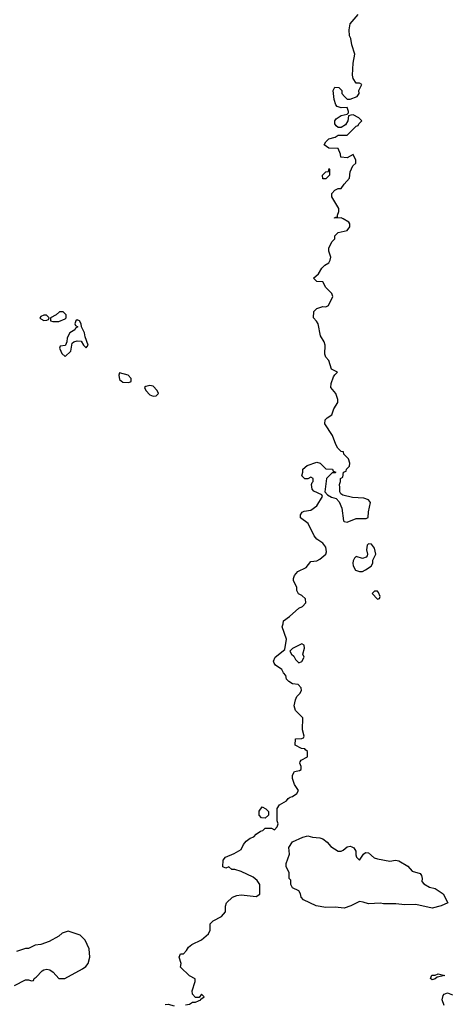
# Model space of a CAD drawing. Header units: inches. Extents: x 2380249 to 2585472, y 382747 to 546448.
# Tile 143 of 256: x 2435891 to 2438723, y 488320 to 494817. Entities that reach past the tile are written whole.
import ezdxf

# ---------------------------------------------------------------- set-up
doc = ezdxf.new("R2010")
doc.units = ezdxf.units.IN
doc.header["$MEASUREMENT"] = 0
doc.layers.add('C4438', color=7, linetype='Continuous')
doc.layers.add('C4439', color=7, linetype='Continuous')

msp = doc.modelspace()

# ---------------------------------------------------------------- linework, layer by layer
at = {"layer": 'C4438', "color": 4}
for points, elevation in [([(2436984, 488316), (2437010, 488322), (2437030, 488334), (2437050, 488334), (2437070, 488342), (2437086, 488350), (2437086, 488354), (2437106, 488370), (2437090, 488386), (2437074, 488366), (2437050, 488366), (2437030, 488386), (2437028.7, 488410), (2437048, 488470), (2437047.3, 488487.3), (2437010, 488508.7), (2436950, 488566), (2436955.3, 488590), (2436942, 488630), (2436950, 488654), (2436970, 488654), (2436990, 488674), (2437003.1, 488696.9), (2437024.7, 488715.3), (2437090, 488744.7), (2437134.6, 488785.4), (2437146, 488810), (2437146, 488850), (2437166, 488870), (2437220.4, 488899.6), (2437248, 488930), (2437248.4, 488968.4), (2437255.3, 488990), (2437292.9, 489027.1), (2437321.5, 489038.5), (2437350, 489042.8), (2437450, 489031.3), (2437473.6, 489046.4), (2437474, 489110), (2437456.5, 489136.5), (2437430, 489159), (2437350, 489195.3), (2437310, 489208.7), (2437288.9, 489208.9), (2437270, 489226), (2437250, 489218), (2437230, 489226), (2437232.7, 489270), (2437248.6, 489291.4), (2437305.8, 489314.2), (2437350, 489341), (2437365.4, 489374.6), (2437383.3, 489396.7), (2437410, 489416), (2437434, 489426), (2437450, 489442), (2437478, 489462), (2437493.6, 489466.4), (2437510, 489482), (2437550, 489482), (2437570, 489472), (2437588, 489490), (2437594, 489510), (2437588, 489530), (2437588.4, 489611.6), (2437603.1, 489636.9), (2437650, 489662), (2437661.2, 489678.8), (2437673.2, 489686.8), (2437690, 489691.3), (2437718, 489710), (2437728, 489730), (2437702, 489770), (2437689, 489809), (2437688.7, 489831.3), (2437703.1, 489856.9), (2437736.4, 489863.6), (2437746, 489870), (2437746, 489890), (2437738, 489910), (2437740.4, 489919.6), (2437746, 489930), (2437787.3, 489952.7), (2437787.3, 489987.3), (2437775.6, 490000)], 76), ([(2435856.6, 488443.4), (2435930, 488482), (2435950, 488482), (2435970, 488474), (2435982, 488478), (2435986, 488490), (2436000.4, 488499.6), (2436038.6, 488541.4), (2436050, 488547.3), (2436070, 488550.8), (2436090, 488547.7), (2436112.7, 488532.7), (2436150, 488491.3), (2436188.9, 488491.1), (2436305.6, 488554.4), (2436328, 488570), (2436342, 488590), (2436354, 488630), (2436350, 488686), (2436323.1, 488743.1), (2436290, 488775.3), (2436210, 488802), (2436171.1, 488788.9), (2436150, 488768.7), (2436086.4, 488733.6), (2436030, 488715.3), (2435994, 488710), (2435950, 488688.7), (2435930, 488688.7), (2435870, 488668)], 84), ([(2438690, 488313.2), (2438676.2, 488350), (2438682, 488378), (2438690, 488386.8), (2438710, 488394.8), (2438742.8, 488382.8)], 72), ([(2436850, 488319.1), (2436870, 488320.7), (2436910, 488310.8)], 76)]:
    msp.add_lwpolyline(points, dxfattribs=dict(at, elevation=elevation))
for points, elevation in [([(2437510, 489548), (2437486, 489550), (2437468.9, 489568.9), (2437470, 489594), (2437490, 489622), (2437514, 489610), (2437531.6, 489591.6), (2437531.6, 489568.4)], 76), ([(2437990, 489331.3), (2438010, 489331.3), (2438023.1, 489336.9), (2438050, 489358.8), (2438070, 489364), (2438079.9, 489359.9), (2438092.7, 489352.7), (2438101.1, 489341.1), (2438107.3, 489330), (2438106.4, 489306.4), (2438111.1, 489291.1), (2438130, 489272), (2438157.2, 489310), (2438170, 489320.7), (2438190, 489318.8), (2438227.3, 489287.3), (2438250, 489278.8), (2438330, 489264.7), (2438369.2, 489270.8), (2438390, 489267.3), (2438450, 489230.7), (2438478.8, 489198.8), (2438530, 489184), (2438539.3, 489170), (2438544, 489150), (2438541, 489130), (2438555.2, 489115.2), (2438592.4, 489092.4), (2438630, 489084.7), (2438682, 489050), (2438714, 488990), (2438670, 488969), (2438610, 488954), (2438502, 488978), (2438430, 488977.2), (2438370, 488984), (2438290, 488982), (2438270, 488988), (2438190, 488982), (2438154.6, 488994.6), (2438130, 488998), (2438074, 488970), (2438030, 488955.3), (2437970, 488962), (2437910, 488959), (2437846, 488970), (2437762, 489010), (2437746.8, 489026.8), (2437742, 489050), (2437730, 489068), (2437690, 489088), (2437678, 489110), (2437678, 489138), (2437668, 489150), (2437667.3, 489187.3), (2437648, 489230), (2437648, 489250), (2437668.7, 489310), (2437665.6, 489354.4), (2437690, 489391), (2437758, 489422), (2437790, 489431), (2437822, 489422), (2437870, 489418.8), (2437890, 489411), (2437918, 489390), (2437942, 489362)], 72), ([(2438610, 488482), (2438598, 488490), (2438608.4, 488511.6), (2438630, 488512), (2438650, 488522), (2438694, 488510), (2438642, 488498), (2438630, 488489)], 72)]:
    msp.add_lwpolyline(points, close=True, dxfattribs=dict(at, elevation=elevation))
at = {"layer": 'C4439', "color": 4, "elevation": 76}
msp.add_lwpolyline([(2437775.6, 490000), (2437770, 490006), (2437748.4, 490008.4), (2437706, 490030), (2437708, 490072), (2437750, 490074), (2437762, 490078), (2437766, 490090), (2437755.3, 490130), (2437758, 490210), (2437710, 490258), (2437701.2, 490290), (2437708, 490330), (2437718, 490350), (2437738, 490370), (2437748, 490390), (2437747.3, 490407.3), (2437726, 490430), (2437690, 490435.3), (2437666, 490450), (2437650, 490466), (2437646, 490490), (2437630, 490506), (2437618, 490530), (2437578, 490558), (2437568, 490570), (2437564, 490584), (2437575.3, 490610), (2437638, 490662), (2437648.7, 490730), (2437622, 490810), (2437628.7, 490830), (2437629.1, 490850.9), (2437670, 490878), (2437730, 490934), (2437754.6, 490945.4), (2437778, 490970), (2437774.6, 490994.6), (2437750, 491018), (2437728.9, 491028.9), (2437718, 491050), (2437718, 491070), (2437696.4, 491116.4), (2437695.3, 491130), (2437702, 491150), (2437724.5, 491175.5), (2437778.6, 491201.4), (2437810, 491242), (2437850, 491246), (2437870, 491258), (2437908, 491290), (2437913.6, 491306.4), (2437910, 491335.3), (2437890, 491362), (2437850, 491389), (2437832.7, 491410), (2437792.7, 491492.7), (2437742, 491530), (2437742, 491550), (2437753.6, 491566.4), (2437765.2, 491574.8), (2437810, 491581), (2437848.7, 491610), (2437886, 491670), (2437882, 491682), (2437830, 491706), (2437818, 491718), (2437815.3, 491750), (2437818, 491762), (2437826, 491770), (2437826, 491790), (2437810, 491798), (2437790, 491786), (2437770, 491786), (2437750, 491806), (2437758, 491830), (2437758, 491850), (2437785.6, 491874.4), (2437850, 491896), (2437872, 491890), (2437910, 491852), (2437954, 491850), (2437958, 491838), (2437974, 491830), (2437970, 491826), (2437950, 491826), (2437914, 491790), (2437902, 491702), (2437921, 491681), (2437947.1, 491667.1), (2437978, 491658), (2437996, 491636), (2438013.4, 491593.4), (2438024.7, 491510), (2438030, 491504.7), (2438050, 491501), (2438110, 491524.9), (2438175.3, 491524.7), (2438188.4, 491531.6), (2438189.2, 491570), (2438204, 491630), (2438190, 491648.7), (2438159.5, 491659.5), (2438084.7, 491664.7), (2438020.4, 491680.4), (2438007.3, 491687.3), (2438000.4, 491700.4), (2438002, 491730), (2437998, 491750), (2438006, 491770), (2438006, 491790), (2438022, 491798), (2438026, 491830), (2438042, 491838), (2438046, 491850), (2438066, 491870), (2438068, 491890), (2438058, 491918), (2438028, 491950), (2438026, 491966), (2438010, 491968), (2437989.1, 491989.1), (2437974.6, 492014.6), (2437953.6, 492073.6), (2437902, 492150), (2437904.7, 492175.3), (2437918, 492190), (2437948, 492210), (2437962, 492250), (2437988.7, 492290), (2437988.7, 492310), (2437975.3, 492350), (2437942, 492390), (2437943.1, 492416.9), (2437960.4, 492459.6), (2437967.3, 492472.7), (2437986, 492490), (2437946, 492510), (2437928.9, 492568.9), (2437908, 492590), (2437902, 492610), (2437904, 492670), (2437899, 492690), (2437874, 492730), (2437858, 492810), (2437848.4, 492828.4), (2437828.7, 492850), (2437830, 492892), (2437850, 492911.3), (2437890, 492924.7), (2437910, 492922), (2437926, 492930), (2437955.3, 492990), (2437948, 493010), (2437908.7, 493050), (2437890, 493086), (2437850, 493088), (2437828.7, 493110), (2437860.4, 493139.6), (2437883.1, 493176.9), (2437903.1, 493196.9), (2437928.4, 493211.6), (2437938, 493230), (2437942, 493250), (2437928, 493290), (2437928.7, 493310), (2437949.1, 493350.9), (2437968, 493370), (2437968, 493390), (2437990, 493412), (2438050, 493424.7), (2438068, 493450), (2438068, 493470), (2438060.4, 493480.4), (2438023.1, 493503.1), (2438010, 493508.7), (2437966, 493506), (2437966, 493510), (2437974, 493514), (2437986, 493514), (2437986, 493526), (2437995.3, 493550), (2437995.3, 493570), (2437948.4, 493648.4), (2437948, 493670), (2437968.4, 493691.6), (2437990, 493702), (2438010, 493702), (2438028.9, 493731.1), (2438066, 493770), (2438068.4, 493811.6), (2438087.3, 493852.7), (2438106, 493870), (2438106, 493890), (2438090, 493926), (2438050, 493906), (2438008.4, 493908.4), (2438006, 493930), (2437990, 493966), (2437928.4, 493968.4), (2437898, 493990), (2437908, 494010), (2437929.3, 494030.7), (2437970, 494042), (2437990, 494054), (2438050, 494054), (2438110, 494114), (2438122, 494118), (2438126, 494130), (2438146, 494150), (2438126, 494170), (2438090, 494188), (2438072.7, 494187.3), (2438058, 494182), (2438054, 494150), (2438038, 494122), (2438010, 494106), (2437990, 494106), (2437976.4, 494116.4), (2437968.7, 494130), (2437968.7, 494150), (2437978, 494162), (2438010, 494184.7), (2438050, 494194), (2438058, 494202), (2438058, 494210), (2438050, 494238), (2438010, 494235.3), (2437984.7, 494244.7), (2437974.6, 494254.6), (2437964, 494290), (2437958, 494350), (2437968.4, 494371.6), (2437994, 494370), (2438014, 494350), (2438014, 494330), (2438032, 494310), (2438050, 494292), (2438070, 494292), (2438115.3, 494310), (2438128, 494330), (2438126, 494350), (2438146, 494390), (2438130, 494398), (2438110, 494398), (2438090, 494428), (2438084, 494450), (2438088.7, 494530), (2438101.2, 494590), (2438081.2, 494650), (2438072.7, 494692.7), (2438064, 494710), (2438062, 494750), (2438069, 494790), (2438122, 494850)], dxfattribs=at)
at = {"layer": 'C4439', "color": 4}
for points, elevation in [([(2437890, 493766), (2437888, 493790), (2437910, 493812), (2437926, 493814), (2437930, 493834), (2437934, 493830), (2437934, 493790), (2437910, 493766)], 76), ([(2436050, 492868), (2436030, 492858), (2436024.7, 492850), (2436030, 492842), (2436050, 492832), (2436070, 492834), (2436082, 492838), (2436086, 492850), (2436067.3, 492867.3)], 84), ([(2436178, 492890), (2436154, 492890), (2436131.3, 492868.7), (2436094, 492850), (2436094, 492830), (2436110, 492824.7), (2436150, 492824.7), (2436190, 492842), (2436198, 492850), (2436198, 492870)], 84), ([(2436270, 492835.3), (2436262, 492830), (2436254, 492810), (2436258, 492798), (2436274, 492790), (2436258, 492782), (2436254, 492770), (2436222, 492750), (2436203.6, 492716.4), (2436202, 492690), (2436194, 492670), (2436190, 492666), (2436158, 492662), (2436154, 492650), (2436162, 492630), (2436170, 492614), (2436190, 492594), (2436228, 492630), (2436238, 492682), (2436248, 492692), (2436270, 492698), (2436296, 492696), (2436312, 492670), (2436330, 492652), (2436342, 492670), (2436323.1, 492723.1), (2436319, 492750), (2436298, 492790), (2436295.3, 492810), (2436286, 492830)], 84), ([(2436550, 492486), (2436544.7, 492470), (2436550, 492442), (2436570, 492424.7), (2436610, 492422), (2436626, 492430), (2436626, 492450), (2436606, 492470)], 84), ([(2436750, 492402), (2436723.6, 492396.4), (2436714, 492390), (2436722, 492370), (2436750, 492342), (2436770, 492332), (2436790, 492334), (2436806, 492350), (2436798, 492370), (2436770, 492398)], 84), ([(2438190, 491359), (2438181, 491350), (2438178, 491318), (2438184.7, 491290), (2438182, 491278), (2438174, 491270), (2438150, 491262), (2438110, 491275.3), (2438096.9, 491263.1), (2438090, 491246), (2438086.8, 491230), (2438090, 491214), (2438104, 491184), (2438130, 491176), (2438150, 491176), (2438170, 491186.8), (2438208, 491210), (2438218, 491230), (2438218, 491250), (2438239, 491290), (2438229.2, 491330), (2438210, 491356)], 76), ([(2438250, 491046), (2438230, 491046), (2438214, 491030), (2438250, 490994), (2438262, 490998), (2438266, 491010), (2438256.4, 491036.4)], 76), ([(2437750, 490698), (2437690, 490668), (2437672, 490650), (2437682, 490630), (2437698, 490618), (2437710, 490594), (2437730, 490574), (2437750, 490582), (2437766, 490610), (2437758, 490630), (2437768, 490670), (2437766, 490690)], 76)]:
    msp.add_lwpolyline(points, close=True, dxfattribs=dict(at, elevation=elevation))

doc.saveas('drawing.dxf')
